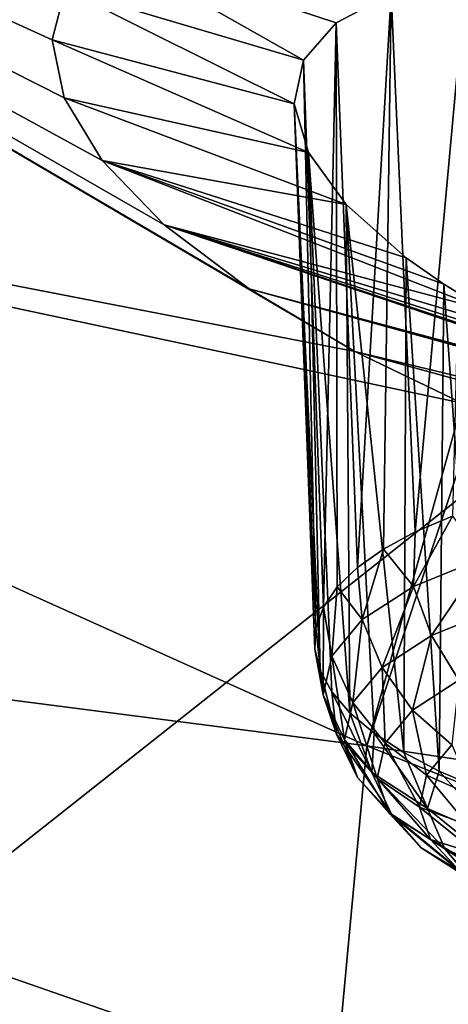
# Model space of a CAD drawing. Header units: metres. Extents: x -90 to 304, y -90 to 74.
# Tile 162 of 256: x 199.95 to 200.99, y 0.08 to 2.47. Entities that reach past the tile are written whole.
import ezdxf

# ---------------------------------------------------------------- set-up
doc = ezdxf.new("R2010")
doc.units = ezdxf.units.M
doc.layers.add('solid_21662050_350', color=7, linetype='CONTINUOUS')

msp = doc.modelspace()

# ---------------------------------------------------------------- linework, layer by layer
at = {"layer": 'solid_21662050_350'}
for points in [[(207.360123, 6.441322, 214.673355), (199.372299, 3.300803, 215.899612), (202.220291, 2.257435, 218.797668)], [(197.072784, 2.380921, 173.747925), (197.580246, 3.536884, 170.537109), (200.765289, 1.66465, 172.982773)], [(197.580246, 3.536884, 170.537109), (200.50824, 1.81674, 172.766434), (200.765289, 1.66465, 172.982773)], [(197.580246, 3.536884, 170.537109), (200.301788, 1.972996, 172.509399), (200.50824, 1.81674, 172.766434)], [(197.580246, 3.536884, 170.537109), (200.150726, 2.129332, 172.218475), (200.301788, 1.972996, 172.509399)], [(197.580246, 3.536884, 170.537109), (200.058502, 2.281704, 171.901276), (200.150726, 2.129332, 172.218475)], [(197.580246, 3.536884, 170.537109), (200.028946, 2.422319, 171.57431), (200.058502, 2.281704, 171.901276)], [(197.580246, 3.536884, 170.537109), (200.060791, 2.54507, 171.253189), (200.028946, 2.422319, 171.57431)], [(202.220291, 2.257435, 218.797668), (199.372299, 3.300803, 215.899612), (196.730408, -2.084867, 222.269363)], [(200.640182, 2.37359, 171.300034), (200.060791, 2.54507, 171.253189), (200.148468, 2.651866, 170.936691)], [(200.719696, 2.463815, 171.029449), (200.640182, 2.37359, 171.300034), (200.148468, 2.651866, 170.936691)], [(200.719696, 2.463815, 171.029449), (200.148468, 2.651866, 170.936691), (200.853149, 2.534586, 170.773621)], [(200.853149, 2.534586, 170.773621), (201.036011, 2.583154, 170.542175), (200.911987, 1.225662, 170.308365)], [(201.036011, 2.583154, 170.542175), (201.002258, 1.264024, 170.194778), (200.911987, 1.225662, 170.308365)], [(200.617371, 2.267246, 171.575439), (200.028946, 2.422319, 171.57431), (200.060791, 2.54507, 171.253189)], [(200.617371, 2.267246, 171.575439), (200.060791, 2.54507, 171.253189), (200.640182, 2.37359, 171.300034)], [(200.719696, 2.463815, 171.029449), (200.853149, 2.534586, 170.773621), (200.771332, 1.139057, 170.558456)], [(200.853149, 2.534586, 170.773621), (200.834732, 1.183854, 170.430023), (200.771332, 1.139057, 170.558456)], [(200.853149, 2.534586, 170.773621), (200.911987, 1.225662, 170.308365), (200.834732, 1.183854, 170.430023)], [(200.719696, 2.463815, 171.029449), (200.688736, 1.042491, 170.82991), (200.640182, 2.37359, 171.300034)], [(200.719696, 2.463815, 171.029449), (200.722488, 1.091763, 170.692245), (200.688736, 1.042491, 170.82991)], [(200.719696, 2.463815, 171.029449), (200.771332, 1.139057, 170.558456), (200.722488, 1.091763, 170.692245)], [(200.652252, 2.148646, 171.845596), (200.058502, 2.281704, 171.901276), (200.028946, 2.422319, 171.57431)], [(200.652252, 2.148646, 171.845596), (200.028946, 2.422319, 171.57431), (200.617371, 2.267246, 171.575439)], [(196.839401, 1.214923, 176.986603), (197.072784, 2.380921, 173.747925), (200.794662, 0.705214, 175.447281)], [(197.072784, 2.380921, 173.747925), (201.026154, 1.539014, 173.132431), (200.794662, 0.705214, 175.447281)], [(197.072784, 2.380921, 173.747925), (200.765289, 1.66465, 172.982773), (201.026154, 1.539014, 173.132431)], [(200.617371, 2.267246, 171.575439), (200.640182, 2.37359, 171.300034), (200.670441, 0.991779, 170.969955)], [(200.670441, 0.991779, 170.969955), (200.640182, 2.37359, 171.300034), (200.688736, 1.042491, 170.82991)], [(200.743973, 2.022146, 172.100433), (200.150726, 2.129332, 172.218475), (200.058502, 2.281704, 171.901276)], [(200.743973, 2.022146, 172.100433), (200.058502, 2.281704, 171.901276), (200.652252, 2.148646, 171.845596)], [(202.220291, 2.257435, 218.797668), (196.730408, -2.084867, 222.269363), (200.240051, -3.202116, 225.37265)], [(205.301147, 1.292961, 221.476608), (202.220291, 2.257435, 218.797668), (200.240051, -3.202116, 225.37265)], [(200.617371, 2.267246, 171.575439), (200.667816, 0.940184, 171.110855), (200.680862, 0.88827, 171.251038)], [(200.652252, 2.148646, 171.845596), (200.617371, 2.267246, 171.575439), (200.680862, 0.88827, 171.251038)], [(200.617371, 2.267246, 171.575439), (200.670441, 0.991779, 170.969955), (200.667816, 0.940184, 171.110855)], [(200.652252, 2.148646, 171.845596), (200.709473, 0.836607, 171.389008), (200.753296, 0.78576, 171.523209)], [(200.743973, 2.022146, 172.100433), (200.652252, 2.148646, 171.845596), (200.753296, 0.78576, 171.523209)], [(200.652252, 2.148646, 171.845596), (200.680862, 0.88827, 171.251038), (200.709473, 0.836607, 171.389008)], [(201.084595, 1.764873, 172.525284), (200.301788, 1.972996, 172.509399), (200.150726, 2.129332, 172.218475)], [(200.88974, 1.892519, 172.330109), (200.150726, 2.129332, 172.218475), (200.743973, 2.022146, 172.100433)], [(200.981445, 1.828114, 172.432571), (200.150726, 2.129332, 172.218475), (200.88974, 1.892519, 172.330109)], [(201.084595, 1.764873, 172.525284), (200.150726, 2.129332, 172.218475), (200.981445, 1.828114, 172.432571)], [(200.743973, 2.022146, 172.100433), (200.81189, 0.736287, 171.652206), (200.884583, 0.68873, 171.774582)], [(200.88974, 1.892519, 172.330109), (200.743973, 2.022146, 172.100433), (200.884583, 0.68873, 171.774582)], [(200.743973, 2.022146, 172.100433), (200.753296, 0.78576, 171.523209), (200.81189, 0.736287, 171.652206)], [(201.734161, 1.488405, 172.811859), (200.50824, 1.81674, 172.766434), (200.301788, 1.972996, 172.509399)], [(201.198257, 1.703434, 172.607285), (200.301788, 1.972996, 172.509399), (201.084595, 1.764873, 172.525284)], [(201.321335, 1.644451, 172.677673), (200.301788, 1.972996, 172.509399), (201.198257, 1.703434, 172.607285)], [(201.452576, 1.588561, 172.735626), (200.301788, 1.972996, 172.509399), (201.321335, 1.644451, 172.677673)], [(201.590652, 1.536358, 172.780518), (200.301788, 1.972996, 172.509399), (201.452576, 1.588561, 172.735626)], [(201.734161, 1.488405, 172.811859), (200.301788, 1.972996, 172.509399), (201.590652, 1.536358, 172.780518)], [(200.88974, 1.892519, 172.330109), (200.884583, 0.68873, 171.774582), (200.970596, 0.643609, 171.888977)], [(200.981445, 1.828114, 172.432571), (200.88974, 1.892519, 172.330109), (200.970596, 0.643609, 171.888977)], [(200.981445, 1.828114, 172.432571), (200.970596, 0.643609, 171.888977), (201.06897, 0.60142, 171.994141)], [(201.084595, 1.764873, 172.525284), (200.981445, 1.828114, 172.432571), (201.06897, 0.60142, 171.994141)], [(203.102936, 1.101806, 172.957932), (200.765289, 1.66465, 172.982773), (200.50824, 1.81674, 172.766434)], [(201.881546, 1.445223, 172.829254), (203.102936, 1.101806, 172.957932), (200.50824, 1.81674, 172.766434)], [(201.881546, 1.445223, 172.829254), (200.50824, 1.81674, 172.766434), (201.734161, 1.488405, 172.811859)], [(202.794388, 1.109036, 173.124191), (201.026154, 1.539014, 173.132431), (200.765289, 1.66465, 172.982773)], [(202.794388, 1.109036, 173.124191), (200.765289, 1.66465, 172.982773), (203.102936, 1.101806, 172.957932)], [(201.064804, 1.522268, 173.15007), (200.794662, 0.705214, 175.447281), (201.026154, 1.539014, 173.132431)], [(201.064804, 1.522268, 173.15007), (204.802567, 0.106686, 174.540054), (200.794662, 0.705214, 175.447281)], [(205.301147, 1.292961, 221.476608), (200.240051, -3.202116, 225.37265), (204.000259, -4.221542, 228.204208)], [(200.908142, 1.093255, 170.30748), (200.911987, 1.225662, 170.308365), (201.002258, 1.264024, 170.194778)], [(201.078552, 1.162576, 170.101517), (200.908142, 1.093255, 170.30748), (201.002258, 1.264024, 170.194778)], [(200.908142, 1.093255, 170.30748), (200.834732, 1.183854, 170.430023), (200.911987, 1.225662, 170.308365)], [(196.839401, 1.214923, 176.986603), (200.794662, 0.705214, 175.447281), (200.716736, -0.132481, 177.774063)], [(196.881592, 0.046336, 180.232483), (196.839401, 1.214923, 176.986603), (200.716736, -0.132481, 177.774063)], [(200.78334, 1.01244, 170.540207), (200.771332, 1.139057, 170.558456), (200.834732, 1.183854, 170.430023)], [(200.908142, 1.093255, 170.30748), (200.78334, 1.01244, 170.540207), (200.834732, 1.183854, 170.430023)], [(200.951309, 0.973592, 170.295578), (200.908142, 1.093255, 170.30748), (201.078552, 1.162576, 170.101517)], [(200.951309, 0.973592, 170.295578), (201.078552, 1.162576, 170.101517), (201.11496, 1.040161, 170.097794)], [(200.78334, 1.01244, 170.540207), (200.722488, 1.091763, 170.692245), (200.771332, 1.139057, 170.558456)], [(200.708984, 0.923238, 170.790771), (200.688736, 1.042491, 170.82991), (200.722488, 1.091763, 170.692245)], [(200.78334, 1.01244, 170.540207), (200.708984, 0.923238, 170.790771), (200.722488, 1.091763, 170.692245)], [(200.831467, 0.895984, 170.519073), (200.78334, 1.01244, 170.540207), (200.908142, 1.093255, 170.30748)], [(200.831467, 0.895984, 170.519073), (200.908142, 1.093255, 170.30748), (200.951309, 0.973592, 170.295578)], [(200.687897, 0.829075, 171.04953), (200.670441, 0.991779, 170.969955), (200.688736, 1.042491, 170.82991)], [(200.687897, 0.829075, 171.04953), (200.688736, 1.042491, 170.82991), (200.708984, 0.923238, 170.790771)], [(200.951309, 0.973592, 170.295578), (201.11496, 1.040161, 170.097794), (201.018097, 0.864947, 170.303345)], [(200.760056, 0.810321, 170.759689), (200.708984, 0.923238, 170.790771), (200.78334, 1.01244, 170.540207)], [(200.831467, 0.895984, 170.519073), (200.760056, 0.810321, 170.759689), (200.78334, 1.01244, 170.540207)], [(200.687897, 0.829075, 171.04953), (200.667816, 0.940184, 171.110855), (200.670441, 0.991779, 170.969955)], [(200.831467, 0.895984, 170.519073), (200.951309, 0.973592, 170.295578), (200.905624, 0.792113, 170.513092)], [(200.951309, 0.973592, 170.295578), (201.018097, 0.864947, 170.303345), (200.905624, 0.792113, 170.513092)], [(200.720901, 0.73357, 171.306534), (200.680862, 0.88827, 171.251038), (200.667816, 0.940184, 171.110855)], [(200.687897, 0.829075, 171.04953), (200.720901, 0.73357, 171.306534), (200.667816, 0.940184, 171.110855)], [(200.739807, 0.719895, 171.008179), (200.687897, 0.829075, 171.04953), (200.708984, 0.923238, 170.790771)], [(200.739807, 0.719895, 171.008179), (200.708984, 0.923238, 170.790771), (200.760056, 0.810321, 170.759689)], [(200.720901, 0.73357, 171.306534), (200.709473, 0.836607, 171.389008), (200.680862, 0.88827, 171.251038)], [(200.831467, 0.895984, 170.519073), (200.838608, 0.711718, 170.738907), (200.760056, 0.810321, 170.759689)], [(200.831467, 0.895984, 170.519073), (200.905624, 0.792113, 170.513092), (200.838608, 0.711718, 170.738907)], [(200.905624, 0.792113, 170.513092), (201.018097, 0.864947, 170.303345), (201.000977, 0.707609, 170.522659)], [(200.7715, 0.628181, 171.25499), (200.720901, 0.73357, 171.306534), (200.687897, 0.829075, 171.04953)], [(200.7715, 0.628181, 171.25499), (200.687897, 0.829075, 171.04953), (200.739807, 0.719895, 171.008179)], [(200.806732, 0.640394, 171.551941), (200.753296, 0.78576, 171.523209), (200.709473, 0.836607, 171.389008)], [(200.720901, 0.73357, 171.306534), (200.806732, 0.640394, 171.551941), (200.709473, 0.836607, 171.389008)], [(200.739807, 0.719895, 171.008179), (200.760056, 0.810321, 170.759689), (200.819611, 0.626853, 170.972122)], [(200.819611, 0.626853, 170.972122), (200.760056, 0.810321, 170.759689), (200.838608, 0.711718, 170.738907)], [(200.905624, 0.792113, 170.513092), (200.939499, 0.633867, 170.729797), (200.838608, 0.711718, 170.738907)], [(200.905624, 0.792113, 170.513092), (201.000977, 0.707609, 170.522659), (200.939499, 0.633867, 170.729797)], [(200.806732, 0.640394, 171.551941), (200.81189, 0.736287, 171.652206), (200.753296, 0.78576, 171.523209)], [(200.853928, 0.538702, 171.490646), (200.806732, 0.640394, 171.551941), (200.720901, 0.73357, 171.306534)], [(200.853928, 0.538702, 171.490646), (200.720901, 0.73357, 171.306534), (200.7715, 0.628181, 171.25499)], [(200.739807, 0.719895, 171.008179), (200.819611, 0.626853, 170.972122), (200.84935, 0.540779, 171.203751)], [(200.7715, 0.628181, 171.25499), (200.739807, 0.719895, 171.008179), (200.84935, 0.540779, 171.203751)], [(200.806732, 0.640394, 171.551941), (200.942093, 0.553127, 171.776276), (200.81189, 0.736287, 171.652206)], [(200.942093, 0.553127, 171.776276), (200.884583, 0.68873, 171.774582), (200.81189, 0.736287, 171.652206)], [(204.665802, -0.837709, 177.163208), (200.716736, -0.132481, 177.774063), (200.794662, 0.705214, 175.447281)], [(204.802567, 0.106686, 174.540054), (204.665802, -0.837709, 177.163208), (200.794662, 0.705214, 175.447281)], [(200.819611, 0.626853, 170.972122), (200.838608, 0.711718, 170.738907), (200.922073, 0.556024, 170.943695)], [(200.922073, 0.556024, 170.943695), (200.838608, 0.711718, 170.738907), (200.939499, 0.633867, 170.729797)], [(201.000977, 0.707609, 170.522659), (201.056168, 0.581852, 170.732925), (200.939499, 0.633867, 170.729797)], [(200.942093, 0.553127, 171.776276), (200.970596, 0.643609, 171.888977), (200.884583, 0.68873, 171.774582)], [(200.7715, 0.628181, 171.25499), (200.84935, 0.540779, 171.203751), (200.926712, 0.456804, 171.424911)], [(200.853928, 0.538702, 171.490646), (200.7715, 0.628181, 171.25499), (200.926712, 0.456804, 171.424911)], [(200.983917, 0.454899, 171.706085), (200.942093, 0.553127, 171.776276), (200.806732, 0.640394, 171.551941)], [(200.983917, 0.454899, 171.706085), (200.806732, 0.640394, 171.551941), (200.853928, 0.538702, 171.490646)], [(200.819611, 0.626853, 170.972122), (200.922073, 0.556024, 170.943695), (200.949371, 0.477073, 171.156174)], [(200.84935, 0.540779, 171.203751), (200.819611, 0.626853, 170.972122), (200.949371, 0.477073, 171.156174)], [(200.922073, 0.556024, 170.943695), (200.939499, 0.633867, 170.729797), (201.040527, 0.512034, 170.924789)], [(201.040527, 0.512034, 170.924789), (200.939499, 0.633867, 170.729797), (201.056168, 0.581852, 170.732925)], [(200.942093, 0.553127, 171.776276), (201.12178, 0.475124, 171.970947), (200.970596, 0.643609, 171.888977)], [(201.12178, 0.475124, 171.970947), (201.06897, 0.60142, 171.994141), (200.970596, 0.643609, 171.888977)], [(200.922073, 0.556024, 170.943695), (201.040527, 0.512034, 170.924789), (201.065002, 0.441221, 171.115356)], [(200.949371, 0.477073, 171.156174), (200.922073, 0.556024, 170.943695), (201.065002, 0.441221, 171.115356)], [(201.156479, 0.379991, 171.893036), (201.12178, 0.475124, 171.970947), (200.942093, 0.553127, 171.776276)], [(201.156479, 0.379991, 171.893036), (200.942093, 0.553127, 171.776276), (200.983917, 0.454899, 171.706085)], [(200.84935, 0.540779, 171.203751), (200.949371, 0.477073, 171.156174), (201.020325, 0.400046, 171.359039)], [(200.926712, 0.456804, 171.424911), (200.84935, 0.540779, 171.203751), (201.020325, 0.400046, 171.359039)], [(200.853928, 0.538702, 171.490646), (200.926712, 0.456804, 171.424911), (201.048706, 0.378154, 171.627106)], [(200.983917, 0.454899, 171.706085), (200.853928, 0.538702, 171.490646), (201.048706, 0.378154, 171.627106)], [(200.926712, 0.456804, 171.424911), (201.020325, 0.400046, 171.359039), (201.132217, 0.327904, 171.544495)], [(201.048706, 0.378154, 171.627106), (200.926712, 0.456804, 171.424911), (201.132217, 0.327904, 171.544495)], [(200.949371, 0.477073, 171.156174), (201.065002, 0.441221, 171.115356), (201.128647, 0.372135, 171.297302)], [(201.020325, 0.400046, 171.359039), (200.949371, 0.477073, 171.156174), (201.128647, 0.372135, 171.297302)], [(200.983917, 0.454899, 171.706085), (201.048706, 0.378154, 171.627106), (201.210648, 0.307853, 171.802551)], [(201.156479, 0.379991, 171.893036), (200.983917, 0.454899, 171.706085), (201.210648, 0.307853, 171.802551)]]:
    msp.add_3dface(points, dxfattribs=at)

doc.saveas('drawing.dxf')
